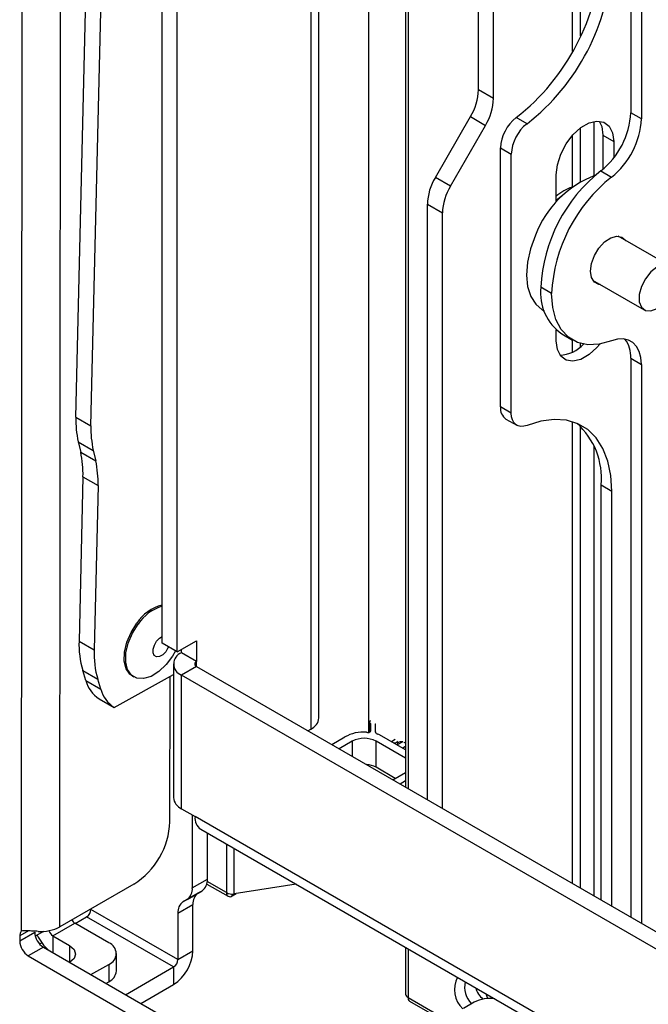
# Model space of a CAD drawing. Header units: millimetres. Extents: x 3619 to 4737, y 1503 to 2366.
# Tile 180 of 256: x 4451 to 4478, y 2101 to 2142. Entities that reach past the tile are written whole.
import ezdxf

# ---------------------------------------------------------------- set-up
doc = ezdxf.new("R2010")
doc.units = ezdxf.units.MM

msp = doc.modelspace()

# ---------------------------------------------------------------- linework, layer by layer
at = {"color": 7, "linetype": 'Continuous', "lineweight": 30}
for p, q in [((4451.4702, 2204.7688), (4451.4127, 2104.3061)), ((4453.0244, 2104.491), (4453.0819, 2204.7682)), ((4467.4192, 2198.0775), (4467.4192, 2110.3093)), ((4470.4485, 2139.3495), (4470.4485, 2195.9881)), ((4471.0748, 2138.988), (4471.0748, 2195.6266)), ((4457.2802, 2116.3035), (4457.2802, 2185.5228)), ((4457.9064, 2115.942), (4457.9064, 2185.1613)), ((4476.7881, 2177.5306), (4476.7881, 2138.3941)), ((4477.2353, 2177.2725), (4477.2353, 2138.1359)), ((4474.7037, 2141.5918), (4474.7037, 2174.6871)), ((4465.8877, 2112.587), (4465.8877, 2165.7931)), ((4463.808, 2113.192), (4463.808, 2156.0549)), ((4463.4742, 2155.5897), (4463.4742, 2112.7268)), ((4453.6921, 2125.7143), (4454.2864, 2150.5508)), ((4454.3183, 2125.3528), (4454.9126, 2150.1893)), ((4471.0748, 2138.988), (4470.4485, 2139.3495)), ((4477.2353, 2138.1359), (4476.7881, 2138.3941)), ((4468.6564, 2135.7013), (4470.1154, 2138.2284)), ((4469.2826, 2135.3398), (4470.7416, 2137.8669)), ((4470.1154, 2138.2284), (4470.7416, 2137.8669)), ((4472.4708, 2137.9351), (4472.0236, 2138.1933)), ((4475.2587, 2138.0321), (4475.2587, 2135.7725)), ((4474.7037, 2135.5348), (4474.7037, 2137.7662)), ((4475.6328, 2137.4517), (4476.08, 2137.1936)), ((4475.6328, 2137.4517), (4475.6328, 2136.0444)), ((4476.08, 2137.1936), (4476.08, 2136.5164)), ((4471.3672, 2136.9267), (4471.8144, 2136.6685)), ((4471.3672, 2126.1384), (4471.3672, 2136.9267)), ((4471.8144, 2125.8803), (4471.8144, 2136.6685)), ((4473.6853, 2134.6692), (4473.6853, 2135.8111)), ((4475.5409, 2135.9699), (4475.9881, 2135.7117)), ((4469.2826, 2135.3398), (4468.6564, 2135.7013)), ((4468.3232, 2134.5802), (4468.9494, 2134.2187)), ((4468.3232, 2109.7874), (4468.3232, 2134.5802)), ((4473.9471, 2134.9495), (4473.6853, 2134.7346)), ((4468.9494, 2109.4259), (4468.9494, 2134.2187)), ((4478.4103, 2132.0158), (4476.2622, 2133.2559)), ((4475.2039, 2131.4228), (4477.352, 2130.1827)), ((4473.4936, 2130.8633), (4473.0464, 2131.1215)), ((4473.1088, 2130.1882), (4473.1921, 2130.1401)), ((4473.6853, 2128.8977), (4473.6853, 2129.3557)), ((4473.9233, 2129.1833), (4474.3705, 2128.9251)), ((4474.7037, 2128.6544), (4474.7037, 2128.7856)), ((4476.7881, 2128.169), (4477.2353, 2127.9109)), ((4476.7881, 2128.169), (4476.7881, 2104.9007)), ((4477.2353, 2127.9109), (4477.2353, 2104.6425)), ((4471.8144, 2125.8803), (4471.3672, 2126.1384)), ((4453.6921, 2125.7143), (4454.3183, 2125.3528)), ((4471.5952, 2125.6345), (4472.0424, 2125.3763)), ((4474.7037, 2106.104), (4474.7037, 2125.3256)), ((4453.7884, 2124.6928), (4454.4147, 2124.3313)), ((4453.7884, 2124.6928), (4453.8908, 2124.2553)), ((4454.4147, 2124.3313), (4454.5171, 2123.8938)), ((4475.2587, 2124.5138), (4475.2587, 2105.7836)), ((4453.8908, 2124.2553), (4454.5171, 2123.8938)), ((4453.9872, 2123.2338), (4453.8234, 2116.3918)), ((4453.9872, 2123.2338), (4454.6134, 2122.8723)), ((4454.6134, 2122.8723), (4454.4497, 2116.0303)), ((4475.558, 2122.8904), (4476.0052, 2122.6323)), ((4475.558, 2105.6108), (4475.558, 2122.8904)), ((4476.0052, 2105.3527), (4476.0052, 2122.6323)), ((4453.8234, 2116.3918), (4454.4497, 2116.0303)), ((4457.9064, 2115.942), (4457.2802, 2116.3035)), ((4457.9064, 2115.942), (4458.7122, 2116.4072)), ((4458.7122, 2116.4072), (4458.7122, 2115.543)), ((4458.086, 2115.9046), (4458.086, 2116.0457)), ((4458.7122, 2115.543), (4458.086, 2115.9046)), ((4457.7522, 2115.4394), (4457.7522, 2109.8741)), ((4458.7122, 2115.3357), (4458.086, 2114.9742)), ((4458.7122, 2115.3357), (4495.6421, 2094.0165)), ((4453.9761, 2115.162), (4454.6023, 2114.8004)), ((4454.1046, 2114.746), (4453.9761, 2115.162)), ((4455.2892, 2113.6281), (4457.7522, 2114.9925)), ((4456.0457, 2114.9316), (4456.1056, 2114.897)), ((4457.6077, 2108.8618), (4457.6112, 2114.9144)), ((4458.086, 2109.4089), (4458.086, 2114.9742)), ((4495.6417, 2093.2938), (4458.086, 2114.9742)), ((4454.1046, 2114.746), (4454.7308, 2114.3845)), ((4454.7308, 2114.3845), (4454.6023, 2114.8004)), ((4454.663, 2113.9896), (4455.2892, 2113.6281)), ((4465.9157, 2113.0123), (4465.9157, 2112.5955)), ((4465.9558, 2112.9533), (4465.9558, 2112.6417)), ((4466.1558, 2112.9431), (4466.1592, 2112.9446)), ((4466.1558, 2112.9431), (4466.1558, 2112.6054)), ((4463.3528, 2112.6567), (4463.4742, 2112.7268)), ((4467.4191, 2111.8635), (4466.331, 2112.4917)), ((4464.3444, 2112.0843), (4464.8891, 2112.3988)), ((4465.1955, 2112.2219), (4464.6508, 2111.9074)), ((4467.4192, 2111.5097), (4466.1855, 2112.2219)), ((4466.1855, 2111.1332), (4466.1855, 2112.2219)), ((4466.981, 2112.2865), (4466.8337, 2112.2015)), ((4466.9106, 2112.1571), (4467.0114, 2112.1639)), ((4467.3051, 2112.2015), (4467.0694, 2112.0654)), ((4467.0997, 2112.083), (4467.0997, 2112.1579)), ((4467.4191, 2111.9952), (4467.3051, 2111.9294)), ((4465.8877, 2111.1934), (4465.8877, 2111.2352)), ((4466.9867, 2110.6707), (4466.1855, 2111.1332)), ((4466.8899, 2110.6148), (4467.4191, 2110.9203)), ((4467.4192, 2110.5665), (4467.1964, 2110.4379)), ((4458.086, 2109.4089), (4458.6548, 2109.0806)), ((4458.5374, 2109.1483), (4458.5374, 2106.1176)), ((4458.8908, 2108.5588), (4496.1518, 2087.0485)), ((4459.1637, 2106.4791), (4459.1637, 2108.4013)), ((4456.11, 2106.27), (4453.0244, 2104.491)), ((4458.5374, 2106.1176), (4459.1637, 2106.4791)), ((4459.1389, 2106.273), (4460.0251, 2105.7614)), ((4458.1579, 2105.5405), (4458.7842, 2105.902)), ((4458.3182, 2105.6331), (4458.9445, 2105.9946)), ((4458.7842, 2105.902), (4458.9445, 2105.9946)), ((4460.1918, 2105.7779), (4460.3644, 2105.8775)), ((4462.8653, 2106.2644), (4460.2781, 2105.8642)), ((4458.3182, 2105.6331), (4458.1579, 2105.5405)), ((4454.3191, 2105.2221), (4454.3058, 2105.2298)), ((4454.3191, 2105.2193), (4454.3191, 2105.2221)), ((4457.9387, 2103.1298), (4454.3191, 2105.2193)), ((4457.9387, 2105.056), (4458.565, 2105.4175)), ((4457.9387, 2105.056), (4457.9387, 2103.1298)), ((4458.565, 2103.4913), (4458.565, 2105.4175)), ((4452.7363, 2104.1123), (4453.6493, 2104.6387)), ((4455.0586, 2103.8251), (4453.6493, 2104.6387)), ((4453.6609, 2104.632), (4454.1395, 2104.9083)), ((4457.7591, 2102.8187), (4454.1395, 2104.9083)), ((4451.3525, 2103.9038), (4451.9788, 2104.2648)), ((4452.3478, 2104.303), (4452.0022, 2104.1037)), ((4451.3527, 2104.1113), (4451.3525, 2103.9038)), ((4452.1792, 2103.7766), (4452.2702, 2103.8291)), ((4452.7363, 2104.1123), (4453.4272, 2103.7135)), ((4452.3377, 2103.6425), (4451.7115, 2103.2815)), ((4452.3377, 2103.6425), (4465.1921, 2096.2219)), ((4457.9387, 2103.1298), (4458.565, 2103.4913)), ((4467.4192, 2103.6355), (4467.4192, 2101.6853)), ((4451.7115, 2103.2815), (4464.5658, 2095.8608)), ((4455.3806, 2102.6524), (4455.381, 2103.3758)), ((4454.3173, 2102.4997), (4455.0586, 2102.9271)), ((4455.0586, 2102.9271), (4455.0582, 2102.2037)), ((4455.762, 2101.6657), (4457.7591, 2102.8187)), ((4457.7591, 2102.8187), (4457.7591, 2102.0955)), ((4454.9441, 2102.1379), (4455.0582, 2102.2037)), ((4456.3883, 2101.3042), (4457.7591, 2102.0955)), ((4467.5858, 2101.3967), (4469.2755, 2100.4212)), ((4470.2727, 2101.3492), (4469.8255, 2101.091)), ((4470.7512, 2101.712), (4470.8281, 2101.5063))]:
    msp.add_line(p, q, dxfattribs=at)
at = {"color": 8, "linetype": 'Continuous', "lineweight": 30}
for p, q in [((4467.5168, 2198.0212), (4467.5168, 2110.2529)), ((4474.3699, 2140.9515), (4474.3699, 2174.8853)), ((4474.3699, 2135.3146), (4474.3699, 2137.4558)), ((4474.3699, 2128.4287), (4474.3699, 2128.9254)), ((4474.3699, 2106.2967), (4474.3699, 2125.5237)), ((4458.7122, 2115.3357), (4458.7122, 2115.543)), ((4465.1955, 2112.2219), (4465.1955, 2111.593)), ((4467.0114, 2112.0989), (4467.0114, 2112.1639)), ((4496.152, 2087.4339), (4458.6548, 2109.0806)), ((4459.9561, 2107.9439), (4459.9561, 2105.914)), ((4460.2781, 2105.8642), (4460.2781, 2107.758)), ((4459.9561, 2105.914), (4459.1578, 2106.3748)), ((4460.1918, 2105.7779), (4460.1918, 2105.8576)), ((4451.7208, 2104.3235), (4451.3527, 2104.1113)), ((4452.7363, 2104.1123), (4452.7359, 2103.4127)), ((4453.4272, 2103.7135), (4453.4268, 2103.0138)), ((4467.5168, 2103.5791), (4467.5168, 2101.5493)), ((4467.5168, 2101.5493), (4469.3145, 2100.5115))]:
    msp.add_line(p, q, dxfattribs=at)
at = {"color": 7, "linetype": 'Continuous', "lineweight": 30, "flags": 128}
for points in [[(4473.6853, 2135.8111), (4473.7338, 2136.2287), (4473.8754, 2136.6684), (4474.0986, 2137.0946), (4474.3853, 2137.4729), (4474.7123, 2137.7726), (4475.0531, 2137.9693), (4475.3801, 2138.0472), (4475.6668, 2138), (4475.89, 2137.8314), (4476.0315, 2137.5551), (4476.08, 2137.1936)], [(4475.4756, 2138.0459), (4475.5843, 2137.8133), (4475.6328, 2137.4517)], [(4472.8258, 2133.2921), (4472.6195, 2132.7241), (4472.4929, 2132.1643), (4472.4511, 2131.6342), (4472.4955, 2131.1542), (4472.6246, 2130.7428), (4472.8332, 2130.4157), (4473.1088, 2130.1882)], [(4475.1105, 2131.7967), (4475.1528, 2132.1141), (4475.2752, 2132.446), (4475.4644, 2132.7563), (4475.6999, 2133.0116), (4475.9563, 2133.1841), (4476.2056, 2133.2551), (4476.4209, 2133.217), (4476.5789, 2133.0738), (4476.5796, 2133.0727)], [(4475.5213, 2131.2396), (4475.4644, 2131.2458), (4475.2752, 2131.3377), (4475.1528, 2131.5282), (4475.1105, 2131.7967)], [(4478.6186, 2131.3776), (4478.6177, 2131.6772), (4478.5281, 2131.9072), (4478.3604, 2132.0397), (4478.1349, 2132.0587), (4477.8788, 2131.9621), (4477.623, 2131.7614), (4477.3983, 2131.4808), (4477.2319, 2131.1542), (4477.1438, 2130.821), (4477.1446, 2130.5213), (4477.2343, 2130.2914), (4477.4019, 2130.1589), (4477.6274, 2130.1398), (4477.8835, 2130.2365), (4478.1393, 2130.4372), (4478.364, 2130.7178), (4478.5304, 2131.0444), (4478.6186, 2131.3776)], [(4475.9881, 2128.895), (4475.4806, 2128.7549), (4475.0041, 2128.7326), (4474.573, 2128.8287), (4474.2007, 2129.0403), (4473.8986, 2129.3608), (4473.6759, 2129.7806), (4473.5395, 2130.2866), (4473.4936, 2130.8633)], [(4475.4978, 2128.7578), (4475.3801, 2128.6184), (4475.0531, 2128.3187), (4474.7123, 2128.122), (4474.3853, 2128.0441), (4474.0986, 2128.0914), (4473.8754, 2128.2599), (4473.7338, 2128.5362), (4473.6853, 2128.8977)], [(4477.2353, 2127.9109), (4477.2124, 2128.1992), (4477.1442, 2128.4522), (4477.0328, 2128.6621), (4476.8818, 2128.8224), (4476.6956, 2128.9282), (4476.4801, 2128.9762), (4476.2418, 2128.9651), (4475.9881, 2128.895)], [(4472.4708, 2125.3715), (4472.3376, 2125.3332), (4472.2123, 2125.3259), (4472.0989, 2125.3498), (4472.0009, 2125.4043), (4471.9212, 2125.4875), (4471.8625, 2125.597), (4471.8265, 2125.7293), (4471.8144, 2125.8803)], [(4476.0052, 2122.6323), (4475.9634, 2123.2899), (4475.8389, 2123.8862), (4475.634, 2124.4092), (4475.353, 2124.8485), (4475.0014, 2125.1953), (4474.5862, 2125.4428), (4474.1157, 2125.5859), (4473.5994, 2125.6219), (4473.0474, 2125.5499), (4472.4708, 2125.3715)], [(4456.0457, 2114.9316), (4455.943, 2115.0077), (4455.7843, 2115.2386), (4455.7069, 2115.5538), (4455.7165, 2115.9301), (4455.8123, 2116.3394), (4455.9872, 2116.7514), (4456.2284, 2117.1357)], [(4457.8394, 2115.9807), (4457.7185, 2115.7687), (4457.4507, 2115.4094), (4457.145, 2115.1191), (4456.8241, 2114.9195), (4456.5117, 2114.8254), (4456.231, 2114.8437), (4456.0029, 2114.9731), (4455.8442, 2115.204), (4455.7668, 2115.5193), (4455.7763, 2115.8955), (4455.8721, 2116.3048), (4456.0471, 2116.7169), (4456.2882, 2117.1011), (4456.2882, 2117.1011)], [(4457.0528, 2116.3871), (4457.176, 2116.5165), (4457.2802, 2116.5813)], [(4457.5413, 2116.1528), (4457.5242, 2116.1104), (4457.4297, 2115.9476), (4457.3064, 2115.8182), (4457.1733, 2115.7419), (4457.0505, 2115.7305), (4456.9567, 2115.7855), (4456.9063, 2115.8987), (4456.9068, 2116.0527), (4456.9583, 2116.2243), (4457.0528, 2116.3871)], [(4465.9498, 2113.0672), (4465.931, 2113.0504), (4465.9159, 2113.017), (4465.9247, 2112.9828), (4465.9558, 2112.9533)], [(4465.7851, 2112.6009), (4465.8087, 2112.5908), (4465.8363, 2112.5851), (4465.8656, 2112.5843), (4465.8941, 2112.5884), (4465.9193, 2112.5971), (4465.939, 2112.6097), (4465.9515, 2112.625), (4465.9558, 2112.6417)], [(4467.4192, 2112.1406), (4467.4133, 2112.144), (4467.3537, 2112.1734)], [(4453.4272, 2103.7135), (4453.6153, 2103.551), (4453.6814, 2103.3594), (4453.6153, 2103.1678), (4453.4272, 2103.0054), (4453.4268, 2103.0052)]]:
    msp.add_lwpolyline(points, dxfattribs=at)
at = {"color": 7, "linetype": 'Continuous', "lineweight": 30}
for centre, radius, start, end in [((4466.3624, 2145.4529), 9.2061, 307.94743, 357.26258), ((4466.8097, 2145.1948), 9.2061, 307.94743, 357.26258), ((4468.1289, 2139.4288), 2.321, 328.8563, 358.04348), ((4468.7551, 2139.0673), 2.321, 328.8563, 358.04348), ((4473.483, 2138.5616), 3.3093, 308.44979, 357.09829), ((4473.0849, 2136.8399), 1.7199, 128.10286, 177.10715), ((4473.5321, 2136.5817), 1.7199, 128.10286, 177.10715), ((4473.9302, 2138.3034), 3.3093, 308.44979, 357.09829), ((4476.8229, 2131.7929), 4.2691, 110.63198, 159.44052), ((4479.6566, 2130.7864), 6.6187, 128.44977, 177.09828), ((4470.6429, 2134.5009), 2.321, 148.85624, 178.04344), ((4480.1038, 2130.5283), 6.6187, 128.44977, 177.09828), ((4471.2691, 2134.1394), 2.321, 148.85624, 178.04344), ((4475.036, 2133.3343), 2.0812, 109.2697, 130.46439), ((4475.1036, 2130.8848), 2.0708, 173.4363, 235.25159), ((4475.5831, 2128.2438), 1.2074, 356.44957, 36.83648), ((4473.8195, 2129.6279), 1.3245, 270.99496, 318.96041), ((4471.9014, 2126.0766), 0.5377, 173.39305, 235.29479), ((4457.7595, 2125.5825), 4.0696, 178.14384, 192.62836), ((4458.3858, 2125.221), 4.0696, 178.14384, 192.62836), ((4472.5087, 2123.1733), 3.0624, 354.69965, 48.31071), ((4449.9201, 2123.3656), 4.0692, 358.14323, 12.62899), ((4450.5463, 2123.0041), 4.0692, 358.14323, 12.62899), ((4457.6929, 2116.2004), 1.7377, 103.73798, 147.43572), ((4457.7853, 2116.1315), 1.7836, 106.45004, 147.07048), ((4457.6919, 2116.2476), 3.8711, 177.86507, 196.2873), ((4458.3181, 2115.8861), 3.8711, 177.86507, 196.2873), ((4458.2626, 2115.4394), 0.4976, 110.78336, 249.21707), ((4458.7516, 2115.4394), 0.1109, 110.78546, 249.21454), ((4455.3423, 2115.0755), 1.2808, 194.90555, 237.96895), ((4455.9686, 2114.714), 1.2808, 194.90555, 237.96895), ((4463.2376, 2113.2489), 0.5732, 294.37535, 354.30456), ((4465.6876, 2110.9459), 1.6578, 86.62846, 118.79388), ((4466.2712, 2112.6332), 0.1187, 193.51359, 268.35435), ((4466.2291, 2112.3088), 0.2093, 60.87632, 79.33997), ((4465.6905, 2111.2666), 1.0759, 62.60958, 117.39054), ((4467.0202, 2112.248), 0.0846, 264.01207, 339.95219), ((4467.2324, 2111.9733), 0.2275, 75.14833, 125.70645), ((4465.7227, 2110.2723), 0.9775, 61.73895, 85.77093), ((4458.3226, 2109.931), 0.5732, 185.69491, 245.62599), ((4454.3582, 2109.0109), 3.2529, 302.58368, 357.37254), ((4459.1818, 2109.0047), 0.5324, 171.81135, 236.87677), ((4458.6338, 2106.427), 0.5324, 305.698, 5.62048), ((4458.0076, 2106.0655), 0.5324, 305.698, 5.62048), ((4459.0948, 2105.4696), 0.5324, 125.69778, 185.62034), ((4460.0998, 2105.8907), 0.1456, 170.78612, 309.20239), ((4460.1912, 2106.3684), 0.5117, 242.64164, 279.77233), ((4458.4686, 2105.1081), 0.5324, 125.69778, 185.62034), ((4453.9292, 2105.2371), 0.3904, 302.60583, 357.39417), ((4453.8473, 2104.9536), 0.372, 208.37748, 237.83264), ((4451.6489, 2104.1267), 0.2967, 142.7902, 182.97436), ((4452.7582, 2104.2998), 0.7802, 182.56645, 237.38989), ((4452.2388, 2105.9848), 1.6878, 265.85653, 297.74178), ((4452.9484, 2104.4427), 0.3926, 196.52072, 237.29937), ((4452.132, 2103.9387), 0.7802, 182.56591, 237.38978), ((4453.7674, 2104.9119), 1.848, 204.32821, 229.00375), ((4454.8885, 2103.3761), 0.4801, 290.7509, 69.24887), ((4456.8154, 2103.5709), 1.7513, 302.60517, 357.39475), ((4457.5488, 2103.1475), 0.3904, 302.60583, 357.39417), ((4454.8303, 2102.7076), 0.553, 294.33491, 354.2695), ((4470.5387, 2101.8732), 1.0925, 151.75394, 227.10601), ((4470.8891, 2101.9999), 1.0148, 168.2836, 224.57394), ((4467.5867, 2101.7025), 0.1684, 185.84189, 245.47874), ((4467.6754, 2101.5291), 0.1598, 172.74578, 235.94178), ((4470.9094, 2100.1554), 1.353, 80.30358, 118.07308)]:
    msp.add_arc(centre, radius, start, end, dxfattribs=at)
at = {"color": 8, "linetype": 'Continuous', "lineweight": 30}
msp.add_arc((4471.2014, 2102.173), 0.8912, 194.47949, 230.66447, dxfattribs=at)
at = {"color": 7, "linetype": 'Continuous', "lineweight": 30}
msp.add_open_spline([(4452.1168, 2104.3014), (4452.0399, 2104.3058), (4451.8894, 2104.3144), (4451.6895, 2104.326), (4451.5266, 2104.3312), (4451.449, 2104.3141), (4451.4127, 2104.3061)], degree=3, knots=[0, 0, 0, 0, 0.277219, 0.5426965, 0.786146, 1, 1, 1, 1], dxfattribs=at)

doc.saveas('drawing.dxf')
